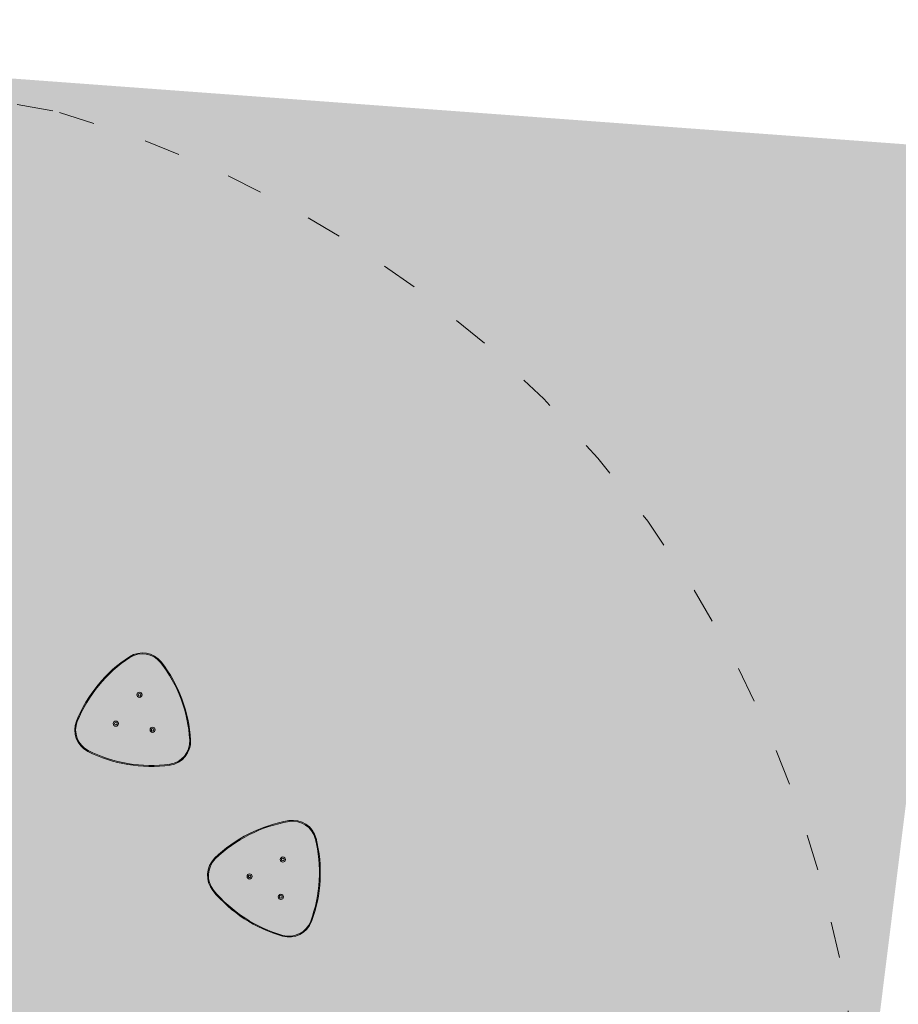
# Model space of a CAD drawing. Header units: inches. Extents: x -433 to 341, y -109 to 237.
# Tile 235 of 256: x -10.1 to -7.18, y 17.77 to 21.04. Entities that reach past the tile are written whole.
import ezdxf

# ---------------------------------------------------------------- set-up
doc = ezdxf.new("R2010")
doc.units = ezdxf.units.IN
doc.header["$MEASUREMENT"] = 0
doc.linetypes.add('ACAD_ISO03W100', pattern=[30, 12, -18])
for name, color, linetype, lineweight in [('1_mata', 7, 'Continuous', 5), ('1_projektowane', 7, 'Continuous', 5), ('1_trawa', 82, 'Continuous', 5), ('strefa', 7, 'ACAD_ISO03W100', 5), ('urzadzenie', 7, 'Continuous', 5)]:
    doc.layers.add(name, color=color, linetype=linetype, lineweight=lineweight)
picture_1 = doc.add_image_def('image1.jpg', size_in_pixel=(9921, 7015))

# ---------------------------------------------------------------- blocks, each defined once
blk = doc.blocks.new('dkkdkddk')
at = {"layer": 'strefa', "color": 0, "ltscale": 0.01}
blk.add_lwpolyline([(96.0749, 37.7776), (96.4974, 37.4121, -0.035535), (96.6482, 37.2617), (97.0298, 36.8228, -0.180839), (97.3977, 35.8387), (97.3977, 33.4338, -0.179902), (97.0333, 32.4538), (96.6675, 32.0299, -0.036138), (96.5145, 31.8766), (96.0779, 31.498, -0.180502), (95.0952, 31.1313), (93.4408, 31.1313, -0.18036), (92.4587, 31.4974), (92.0173, 31.8797), (91.966, 31.9313), (91.1077, 31.9313, -0.401339), (89.6092, 33.3651), (89.5731, 34.1816), (89.5805, 34.9978), (89.59, 35.1344, -0.304276), (92.3889, 38.1024), (93.409, 38.1431), (95.0936, 38.1431, -0.180187)], format="xyb", close=True, dxfattribs=at)
at = {"layer": 'urzadzenie', "linetype": 'Continuous'}
for centre, radius in [((91.9782, 36.1492), 0.0086), ((92.1021, 36.156), 0.0086), ((92.1021, 36.156), 0.00425), ((91.9782, 36.1492), 0.00425), ((92.046, 36.0453), 0.0086), ((92.046, 36.0453), 0.00425), ((91.5968, 35.6716), 0.0086), ((91.5968, 35.6716), 0.00425), ((91.486, 35.6156), 0.0086), ((91.486, 35.6156), 0.00425), ((91.5899, 35.5477), 0.0086), ((91.5899, 35.5477), 0.00425)]:
    blk.add_circle(centre, radius, dxfattribs=at)
for centre, radius, start, end in [((92.0587, 35.8129), 0.4675, 75.899, 110.3627), ((92.0587, 35.8129), 0.4645, 75.9017, 110.36), ((92.1518, 36.1885), 0.0776, 351.2178, 75.0439), ((92.1518, 36.1885), 0.0806, 351.2017, 75.06), ((91.9252, 36.1761), 0.0806, 111.2017, 195.06), ((91.9252, 36.1761), 0.0776, 111.2178, 195.0439), ((92.297, 36.2832), 0.4675, 195.899, 230.3627), ((92.297, 36.2832), 0.4645, 195.9017, 230.36), ((91.7706, 36.2544), 0.4645, 315.9017, 350.36), ((91.7706, 36.2544), 0.4675, 315.899, 350.3627), ((92.0492, 35.986), 0.0806, 231.2017, 315.06), ((92.0492, 35.986), 0.0776, 231.2178, 315.0439), ((91.6948, 35.3399), 0.4675, 99.5632, 134.0269), ((91.6948, 35.3399), 0.4645, 99.5659, 134.0242), ((91.6294, 35.7213), 0.0806, 14.8659, 98.7242), ((91.6294, 35.7213), 0.0776, 14.882, 98.7081), ((91.2537, 35.6286), 0.4645, 339.5659, 14.0242), ((91.2537, 35.6286), 0.4675, 339.5632, 14.0269), ((91.4267, 35.6189), 0.0806, 134.8659, 218.7242), ((91.4267, 35.6189), 0.0776, 134.882, 218.7081), ((91.7243, 35.8663), 0.4675, 219.5632, 254.0269), ((91.7243, 35.8663), 0.4645, 219.5659, 254.0242), ((91.6167, 35.4946), 0.0806, 254.8659, 338.7242), ((91.6167, 35.4946), 0.0776, 254.882, 338.7081)]:
    blk.add_arc(centre, radius, start, end, dxfattribs=at)
for points, knots in [([(92.1718, 36.2634), (92.1719, 36.2635), (92.1719, 36.2637), (92.172, 36.2642), (92.1723, 36.265), (92.1724, 36.2658), (92.1726, 36.2663), (92.1726, 36.2663), (92.1726, 36.2664)], [0, 0, 0, 0, 0.019079, 0.14132, 0.356002, 0.570681, 0.785331, 1, 1, 1, 1]), ([(91.8971, 36.2484), (91.8971, 36.2484), (91.897, 36.2487), (91.8968, 36.2492), (91.8965, 36.2499), (91.8962, 36.2506), (91.8961, 36.2511), (91.896, 36.2512), (91.896, 36.2512)], [0, 0, 0, 0, 0.019083, 0.141321, 0.356005, 0.570686, 0.78533, 1, 1, 1, 1]), ([(91.8502, 36.1559), (91.8502, 36.1559), (91.85, 36.1559), (91.8495, 36.1557), (91.8487, 36.1555), (91.8479, 36.1553), (91.8474, 36.1552), (91.8474, 36.1552), (91.8473, 36.1551)], [0, 0, 0, 0, 0.019084, 0.1413332, 0.3560022, 0.5706867, 0.7853316, 1, 1, 1, 1]), ([(92.2315, 36.1762), (92.2314, 36.1762), (92.2314, 36.1762), (92.2309, 36.1763), (92.2301, 36.1764), (92.2293, 36.1765), (92.2288, 36.1766), (92.2285, 36.1766), (92.2285, 36.1766)], [0, 0, 0, 0, 0.214665, 0.429314, 0.643987, 0.85867, 0.980903, 1, 1, 1, 1]), ([(91.9987, 35.9232), (91.9988, 35.9232), (91.9988, 35.9233), (91.9991, 35.9237), (91.9996, 35.9243), (92.0001, 35.9249), (92.0005, 35.9253), (92.0006, 35.9255), (92.0006, 35.9255)], [0, 0, 0, 0, 0.214667, 0.429316, 0.643989, 0.858669, 0.980913, 1, 1, 1, 1]), ([(92.1063, 35.9291), (92.1063, 35.9291), (92.1062, 35.9291), (92.1058, 35.9295), (92.1053, 35.93), (92.1047, 35.9306), (92.1043, 35.931), (92.1042, 35.9312), (92.1041, 35.9312)], [0, 0, 0, 0, 0.214672, 0.429319, 0.643991, 0.85866, 0.98092, 1, 1, 1, 1]), ([(91.6176, 35.798), (91.6176, 35.798), (91.6176, 35.7982), (91.6175, 35.7988), (91.6173, 35.7996), (91.6172, 35.8003), (91.6171, 35.8008), (91.6171, 35.8009), (91.6171, 35.8009)], [0, 0, 0, 0, 0.019068, 0.141329, 0.356001, 0.570677, 0.785328, 1, 1, 1, 1]), ([(91.7072, 35.7419), (91.7072, 35.7419), (91.7072, 35.7419), (91.7067, 35.7418), (91.7059, 35.7416), (91.7051, 35.7414), (91.7046, 35.7413), (91.7044, 35.7412), (91.7043, 35.7412)], [0, 0, 0, 0, 0.214666, 0.429321, 0.643986, 0.858682, 0.980927, 1, 1, 1, 1]), ([(91.372, 35.6739), (91.372, 35.6739), (91.3718, 35.6741), (91.3714, 35.6745), (91.3708, 35.6751), (91.3703, 35.6756), (91.3699, 35.676), (91.3699, 35.676), (91.3699, 35.6761)], [0, 0, 0, 0, 0.019081, 0.141326, 0.355982, 0.570672, 0.785323, 1, 1, 1, 1]), ([(91.3662, 35.5704), (91.3662, 35.5704), (91.366, 35.5703), (91.3656, 35.5699), (91.3649, 35.5694), (91.3643, 35.5689), (91.3639, 35.5686), (91.3639, 35.5685), (91.3639, 35.5685)], [0, 0, 0, 0, 0.019091, 0.141352, 0.355995, 0.570672, 0.78533, 1, 1, 1, 1]), ([(91.6918, 35.4654), (91.6917, 35.4654), (91.6917, 35.4654), (91.6912, 35.4656), (91.6905, 35.4659), (91.6897, 35.4662), (91.6892, 35.4664), (91.689, 35.4664), (91.689, 35.4665)], [0, 0, 0, 0, 0.214672, 0.429315, 0.644001, 0.858663, 0.980908, 1, 1, 1, 1]), ([(91.5956, 35.4168), (91.5956, 35.4169), (91.5956, 35.4169), (91.5958, 35.4174), (91.596, 35.4182), (91.5962, 35.4189), (91.5964, 35.4195), (91.5964, 35.4197), (91.5964, 35.4197)], [0, 0, 0, 0, 0.214662, 0.429307, 0.64401, 0.858647, 0.98091, 1, 1, 1, 1])]:
    blk.add_open_spline(points, degree=3, knots=knots, dxfattribs=at)

msp = doc.modelspace()

# ---------------------------------------------------------------- hatches: boundary and pattern name
at = {"layer": '1_trawa'}
h = msp.add_hatch(dxfattribs=at)
h.set_pattern_fill('GRASS', color=256, scale=0.5)
h.paths.add_polyline_path([(-17.6358, 46.0021), (-19.6193, 34.3585), (-19.5606, 34.3585), (-19.9064, 32.7514), (-16.1696, 32.1178), (-16.5674, 33.4722), (-13.689, 34.3177), (-13.5069, 36.9465), (-14.9798, 37.2304), (-14.0334, 42.1401), (-11.0876, 41.5722), (-12.034, 36.6626), (-13.5069, 36.9465), (-13.689, 34.3177), (-13.6157, 34.0681), (-13.172, 32.5577), (-10.9198, 33.1037), (-7.7465, 33.2189), (-7.9544, 34.7997), (-6.4609, 34.9223), (-4.6634, 43.6288), (-12.4655, 45.1889)])
h.paths.add_polyline_path([(-19.9064, 32.7514), (-20.7685, 28.2246), (-14.0472, 27.0189), (-7.5288, 28.8347), (-7.3746, 28.8692), (-7.5144, 30.1563), (-7.687, 33.2267), (-10.9198, 33.1037), (-13.172, 32.5577), (-11.998, 28.5609), (-14.8763, 27.7154), (-16.1696, 32.1178)])
h.paths.add_polyline_path([(-7.9067, 12.4075), (-6.8863, 20.6073), (-19.7709, 21.5558), (-19.6396, 24.1561), (-26.3777, 24.533), (-26.6902, 18.9399), (-26.1417, 18.9093), (-26.0918, 18.9066), (-26.1731, 17.411), (-20.683, 17.0688), (-20.4224, 19.5543), (-14.2477, 19.2738), (-14.619, 13.3328)])
h.paths.add_polyline_path([(-26.5965, 20.6175), (-39.1407, 21.1882), (-39.6217, 12.2972), (-29.4944, 11.5827), (-29.0351, 19.1059), (-32.4008, 19.3045), (-32.5636, 16.3089), (-34.5607, 16.4175), (-34.6421, 14.9197), (-38.6362, 15.1368), (-38.2516, 19.6496), (-26.6876, 18.9412)])

# ---------------------------------------------------------------- block references
at = {"layer": '1_projektowane', "rotation": 263.7300008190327}
msp.add_blockref('dkkdkddk', (-35.1149, 113.6265), dxfattribs=at)

# ---------------------------------------------------------------- pictures from other files: only their frames are drawn
at = {"layer": '1_mata'}
image = msp.add_image(picture_1, insert=(46.7118, -108.6544), size_in_units=(210.5211, 148.8565), rotation=90, dxfattribs=dict(at, fade=30))
image.dxf.flags = 7

doc.saveas('drawing.dxf')
